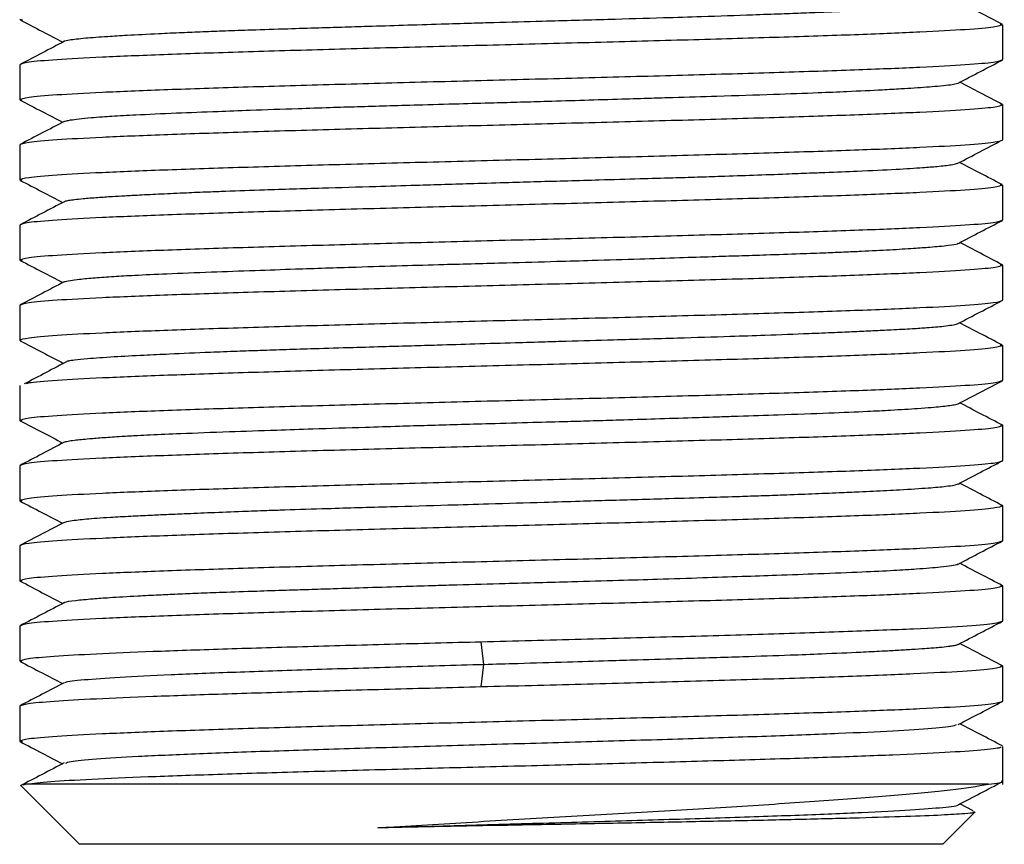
# Model space of a CAD drawing. Header units: millimetres. Extents: x 44 to 176, y 25 to 274.
# Tile 2 of 20: x 51.04 to 56.52, y 109.11 to 113.69. Entities that reach past the tile are written whole.
import ezdxf

# ---------------------------------------------------------------- set-up
doc = ezdxf.new("R2010")
doc.units = ezdxf.units.MM

msp = doc.modelspace()

# ---------------------------------------------------------------- linework, layer by layer
at = {"color": 7, "linetype": 'Continuous', "lineweight": 25}
for p, q in [((51.0554, 113.6906), (51.0401, 113.6942)), ((56.4932, 113.669), (56.5067, 113.6654)), ((56.5067, 113.4714), (56.5067, 113.6654)), ((51.0401, 113.4426), (51.0401, 113.2486)), ((51.0525, 113.2453), (51.0401, 113.2486)), ((56.4947, 113.2234), (56.5067, 113.2198)), ((56.5067, 113.0258), (56.5067, 113.2198)), ((51.0401, 112.997), (51.0401, 112.803)), ((51.0544, 112.7992), (51.0401, 112.803)), ((56.493, 112.7779), (56.5067, 112.7742)), ((56.5067, 112.5802), (56.5067, 112.7742)), ((51.0401, 112.5514), (51.0401, 112.3574)), ((51.0527, 112.3541), (51.0401, 112.3574)), ((56.4931, 112.3322), (56.5067, 112.3286)), ((56.5067, 112.1346), (56.5067, 112.3286)), ((51.0401, 112.1058), (51.0401, 111.9118)), ((51.0489, 111.9081), (51.0401, 111.9118)), ((56.4933, 111.8866), (56.5067, 111.883)), ((56.5067, 111.689), (56.5067, 111.883)), ((51.0401, 111.6602), (51.0401, 111.4662)), ((51.0532, 111.4628), (51.0401, 111.4662)), ((56.494, 111.441), (56.5067, 111.4374)), ((56.5067, 111.2434), (56.5067, 111.4374)), ((51.0401, 111.2146), (51.0401, 111.0206)), ((51.0534, 111.0171), (51.0401, 111.0206)), ((56.4937, 110.9953), (56.5067, 110.9918)), ((56.5067, 110.7978), (56.5067, 110.9918)), ((51.0401, 110.769), (51.0401, 110.575)), ((51.0538, 110.5714), (51.0401, 110.575)), ((56.4936, 110.5497), (56.5067, 110.5462)), ((56.5067, 110.3522), (56.5067, 110.5462)), ((51.0401, 110.3234), (51.0401, 110.1294)), ((53.6213, 110.1107), (53.6065, 110.2365)), ((51.0532, 110.1259), (51.0401, 110.1294)), ((53.6065, 109.9849), (53.6213, 110.1107)), ((56.4936, 110.1041), (56.5067, 110.1006)), ((56.5067, 109.9066), (56.5067, 110.1006)), ((51.0401, 109.8778), (51.0401, 109.6838)), ((51.0547, 109.6802), (51.0401, 109.6838)), ((56.5067, 109.4429), (56.5067, 109.655)), ((51.0478, 109.4363), (51.3734, 109.1107)), ((51.0779, 109.444), (51.0565, 109.4385)), ((56.4286, 109.444), (51.0778, 109.444)), ((56.3425, 109.2967), (56.2687, 109.3352)), ((56.1734, 109.1107), (56.3524, 109.2897)), ((53.7734, 109.1107), (51.3734, 109.1107)), ((56.1734, 109.1107), (53.7734, 109.1107))]:
    msp.add_line(p, q, dxfattribs=at)
for points, knots in [([(51.2862, 113.5731), (51.2865, 113.5733), (51.29, 113.576), (51.3184, 113.5821), (51.3946, 113.5909), (51.5109, 113.5994), (51.6478, 113.6078), (51.7877, 113.6151), (51.9334, 113.6218), (52.0581, 113.6269), (52.1862, 113.6317), (52.3423, 113.6371), (52.5158, 113.6427), (52.6862, 113.648), (52.8352, 113.6524), (52.9912, 113.6573), (53.1749, 113.663), (53.3683, 113.6689), (53.5373, 113.6739), (53.7251, 113.6794), (53.9799, 113.6864), (54.2976, 113.6951), (54.5929, 113.7035), (54.8625, 113.712), (55.0818, 113.7195), (55.2676, 113.7262), (55.4036, 113.7313), (55.5278, 113.736), (55.6604, 113.7413), (55.786, 113.7467), (55.8926, 113.752), (55.9733, 113.7564), (56.0482, 113.7614), (56.1211, 113.7671), (56.1806, 113.7731), (56.2179, 113.7781), (56.2467, 113.783), (56.2542, 113.7862), (56.2589, 113.7882)], [0, 0, 0, 0, 0.002644, 0.037884, 0.087386, 0.130442, 0.160505, 0.201416, 0.227926, 0.249613, 0.271832, 0.295874, 0.327759, 0.353591, 0.372242, 0.392361, 0.419636, 0.448099, 0.470631, 0.487172, 0.522772, 0.571626, 0.614079, 0.64447, 0.687372, 0.713221, 0.734319, 0.756731, 0.780228, 0.810977, 0.836496, 0.856305, 0.875496, 0.903467, 0.932705, 0.954955, 0.970846, 1, 1, 1, 1]), ([(56.5039, 113.6679), (56.463, 113.6892), (56.3841, 113.7304), (56.3052, 113.7716), (56.2672, 113.7914)], [0, 0, 0, 0, 0.518162, 1, 1, 1, 1]), ([(51.0433, 113.6917), (51.0842, 113.6704), (51.1631, 113.6292), (51.2419, 113.5881), (51.2799, 113.5683)], [0, 0, 0, 0, 0.518627, 1, 1, 1, 1]), ([(51.2889, 113.573), (51.248, 113.5517), (51.1663, 113.509), (51.0845, 113.4664), (51.0436, 113.445)], [0, 0, 0, 0, 0.499973, 1, 1, 1, 1]), ([(56.2597, 113.3409), (56.3006, 113.3622), (56.3824, 113.4049), (56.4642, 113.4476), (56.5052, 113.4689)], [0, 0, 0, 0, 0.499979, 1, 1, 1, 1]), ([(51.2863, 113.1268), (51.2865, 113.1271), (51.2877, 113.1286), (51.3, 113.1316), (51.3244, 113.1364), (51.368, 113.1422), (51.4289, 113.1481), (51.4932, 113.1532), (51.573, 113.1585), (51.7, 113.1655), (51.8956, 113.1743), (52.1157, 113.1827), (52.3427, 113.1911), (52.5525, 113.1985), (52.7551, 113.2052), (52.9197, 113.2103), (53.0821, 113.2151), (53.2704, 113.2205), (53.4702, 113.2259), (53.6617, 113.2312), (53.8252, 113.2357), (53.9936, 113.2406), (54.1826, 113.2463), (54.3764, 113.2522), (54.5399, 113.2572), (54.7175, 113.2627), (54.9502, 113.2697), (55.2239, 113.2784), (55.4614, 113.2868), (55.6641, 113.2953), (55.8171, 113.3028), (55.9361, 113.3095), (56.0172, 113.3145), (56.0859, 113.3193), (56.1524, 113.3246), (56.2061, 113.3301), (56.24, 113.3354), (56.2561, 113.339), (56.2592, 113.3411), (56.2601, 113.3417)], [0, 0, 0, 0, 0.003883, 0.022739, 0.042551, 0.07009, 0.09936, 0.121545, 0.137414, 0.172774, 0.222149, 0.265196, 0.295282, 0.336776, 0.363115, 0.384875, 0.407237, 0.430946, 0.461972, 0.487566, 0.507186, 0.526903, 0.554513, 0.58279, 0.605503, 0.622149, 0.657731, 0.706706, 0.749215, 0.77963, 0.822345, 0.848292, 0.86925, 0.89159, 0.91536, 0.946543, 0.972185, 0.991634, 1, 1, 1, 1]), ([(56.5045, 113.2224), (56.4635, 113.2437), (56.3848, 113.2847), (56.3061, 113.3257), (56.2684, 113.3454)], [0, 0, 0, 0, 0.519981, 1, 1, 1, 1]), ([(51.0421, 113.2464), (51.083, 113.2251), (51.1619, 113.184), (51.2408, 113.1428), (51.2787, 113.1231)], [0, 0, 0, 0, 0.518766, 1, 1, 1, 1]), ([(51.2871, 113.1274), (51.2461, 113.1061), (51.1643, 113.0634), (51.0825, 113.0207), (51.0416, 112.9994)], [0, 0, 0, 0, 0.499978, 1, 1, 1, 1]), ([(56.2577, 112.8954), (56.2986, 112.9167), (56.3804, 112.9594), (56.4621, 113.002), (56.503, 113.0234)], [0, 0, 0, 0, 0.4999734, 1, 1, 1, 1]), ([(51.2877, 112.6817), (51.289, 112.6827), (51.2926, 112.6853), (51.3123, 112.6894), (51.3445, 112.6942), (51.3956, 112.6996), (51.4655, 112.7052), (51.5464, 112.7105), (51.6249, 112.7149), (51.7136, 112.7198), (51.8266, 112.7255), (51.9563, 112.7314), (52.0779, 112.7364), (52.2204, 112.7419), (52.4255, 112.7489), (52.7052, 112.7576), (52.9915, 112.766), (53.2739, 112.7745), (53.5221, 112.782), (53.7483, 112.7888), (53.9227, 112.7938), (54.0906, 112.7985), (54.2816, 112.8038), (54.4772, 112.8093), (54.6588, 112.8145), (54.8084, 112.8189), (54.9596, 112.8239), (55.1264, 112.8296), (55.2901, 112.8356), (55.4205, 112.8407), (55.5549, 112.846), (55.7259, 112.853), (55.9121, 112.8617), (56.0532, 112.8702), (56.1551, 112.8786), (56.2162, 112.886), (56.2498, 112.8925), (56.2572, 112.8957), (56.2602, 112.897)], [0, 0, 0, 0, 0.013135, 0.034827, 0.057059, 0.081084, 0.112896, 0.13871, 0.157456, 0.177568, 0.204857, 0.233126, 0.255769, 0.272448, 0.308085, 0.356898, 0.399274, 0.429727, 0.472785, 0.498593, 0.519586, 0.541995, 0.565519, 0.596354, 0.621904, 0.641624, 0.660801, 0.688792, 0.718309, 0.740426, 0.75614, 0.791406, 0.840884, 0.883869, 0.913993, 0.95531, 0.981693, 1, 1, 1, 1]), ([(56.5032, 112.7768), (56.4623, 112.7981), (56.3835, 112.8392), (56.3047, 112.8803), (56.2668, 112.9001)], [0, 0, 0, 0, 0.518949, 1, 1, 1, 1]), ([(51.0429, 112.8003), (51.0838, 112.779), (51.1626, 112.7379), (51.2414, 112.6968), (51.2794, 112.677)], [0, 0, 0, 0, 0.518932, 1, 1, 1, 1]), ([(51.2885, 112.6818), (51.2476, 112.6604), (51.1658, 112.6178), (51.084, 112.5751), (51.0431, 112.5538)], [0, 0, 0, 0, 0.499972, 1, 1, 1, 1]), ([(56.26, 112.4499), (56.3009, 112.4713), (56.3828, 112.5139), (56.4646, 112.5566), (56.5055, 112.5779)], [0, 0, 0, 0, 0.499975, 1, 1, 1, 1]), ([(51.2889, 112.2358), (51.2887, 112.2363), (51.2876, 112.2391), (51.3178, 112.2441), (51.3723, 112.2515), (51.4531, 112.2588), (51.5574, 112.2663), (51.6888, 112.2738), (51.8649, 112.2821), (52.0901, 112.2909), (52.3339, 112.2995), (52.6023, 112.3088), (52.8771, 112.3177), (53.1561, 112.3262), (53.4351, 112.3341), (53.7239, 112.3419), (54.0007, 112.3494), (54.2491, 112.3568), (54.4777, 112.3638), (54.7, 112.3708), (54.883, 112.3766), (55.0437, 112.3818), (55.2086, 112.3871), (55.3711, 112.3927), (55.5132, 112.3979), (55.6259, 112.4024), (55.7482, 112.408), (55.8826, 112.4149), (56.0082, 112.4225), (56.0958, 112.4289), (56.1595, 112.4344), (56.2169, 112.4405), (56.2531, 112.446), (56.2579, 112.4499), (56.259, 112.4508)], [0, 0, 0, 0, 0.006795, 0.041854, 0.071671, 0.107369, 0.140468, 0.170832, 0.210955, 0.258372, 0.299454, 0.334175, 0.383378, 0.418766, 0.449883, 0.496172, 0.533361, 0.559619, 0.595661, 0.626543, 0.653025, 0.675317, 0.699127, 0.730619, 0.756346, 0.775353, 0.795324, 0.831274, 0.867275, 0.897373, 0.918631, 0.944608, 0.987146, 1, 1, 1, 1]), ([(56.5052, 112.3311), (56.4642, 112.3525), (56.3854, 112.3936), (56.3066, 112.4347), (56.2686, 112.4544)], [0, 0, 0, 0, 0.519161, 1, 1, 1, 1]), ([(51.0429, 112.3552), (51.0838, 112.3338), (51.1627, 112.2927), (51.2415, 112.2516), (51.2794, 112.2319)], [0, 0, 0, 0, 0.519018, 1, 1, 1, 1]), ([(51.2877, 112.2362), (51.2469, 112.2149), (51.1651, 112.1722), (51.0833, 112.1296), (51.0424, 112.1082)], [0, 0, 0, 0, 0.499979, 1, 1, 1, 1]), ([(56.2577, 112.004), (56.2986, 112.0254), (56.3804, 112.068), (56.4622, 112.1107), (56.5031, 112.132)], [0, 0, 0, 0, 0.499976, 1, 1, 1, 1]), ([(51.3076, 111.7966), (51.3093, 111.7971), (51.3168, 111.7993), (51.3505, 111.8039), (51.4227, 111.8113), (51.5503, 111.82), (51.7112, 111.8285), (51.8904, 111.837), (52.0654, 111.8445), (52.2391, 111.8513), (52.3802, 111.8563), (52.523, 111.861), (52.6943, 111.8664), (52.8802, 111.8718), (53.0622, 111.877), (53.219, 111.8815), (53.3835, 111.8864), (53.5762, 111.8922), (53.7769, 111.8982), (53.9464, 111.9032), (54.1287, 111.9084), (54.3778, 111.9154), (54.6862, 111.9242), (54.9659, 111.9327), (55.2099, 111.9411), (55.4036, 111.9485), (55.5654, 111.9551), (55.6839, 111.9603), (55.7895, 111.9651), (55.8999, 111.9705), (56.0007, 111.976), (56.0798, 111.9813), (56.1362, 111.9858), (56.1848, 111.9906), (56.2266, 111.9963), (56.2522, 112.0015), (56.2575, 112.0046), (56.2592, 112.0055)], [0, 0, 0, 0, 0.006835, 0.029424, 0.065552, 0.116806, 0.160574, 0.19202, 0.236416, 0.262972, 0.284515, 0.307573, 0.331822, 0.363867, 0.390274, 0.410186, 0.430053, 0.458774, 0.489446, 0.512049, 0.528047, 0.564331, 0.615303, 0.659636, 0.69059, 0.732715, 0.760012, 0.782342, 0.80522, 0.829975, 0.862806, 0.889405, 0.908609, 0.929325, 0.957409, 0.986716, 1, 1, 1, 1]), ([(56.5031, 111.8855), (56.4622, 111.9068), (56.3834, 111.9479), (56.3046, 111.989), (56.2668, 112.0088)], [0, 0, 0, 0, 0.519206, 1, 1, 1, 1]), ([(51.0423, 111.9092), (51.0832, 111.8878), (51.1637, 111.8459), (51.2441, 111.8039), (51.2836, 111.7833)], [0, 0, 0, 0, 0.5085996, 1, 1, 1, 1]), ([(56.5067, 111.883), (56.4966, 111.8784), (56.4762, 111.8691), (56.3137, 111.8552), (56.0611, 111.8413), (55.7185, 111.8273), (55.3018, 111.8134), (54.8261, 111.7995), (54.3101, 111.7856), (53.7734, 111.7716), (53.2367, 111.7577), (52.7207, 111.7438), (52.245, 111.7299), (51.8285, 111.7159), (51.4848, 111.702), (51.2366, 111.6881), (51.0988, 111.6774), (51.0806, 111.6713), (51.0763, 111.6698)], [0, 0, 0, 0, 0.065317, 0.130634, 0.19595, 0.261267, 0.326584, 0.391901, 0.457218, 0.522535, 0.587851, 0.653168, 0.718485, 0.783802, 0.849119, 0.914435, 0.979752, 1, 1, 1, 1]), ([(51.3089, 111.7966), (51.2683, 111.7753), (51.1871, 111.7327), (51.1059, 111.6901), (51.0653, 111.6688)], [0, 0, 0, 0, 0.4999931, 1, 1, 1, 1]), ([(56.2596, 111.5588), (56.3008, 111.5803), (56.3831, 111.6232), (56.4654, 111.6661), (56.5066, 111.6876)], [0, 0, 0, 0, 0.499972, 1, 1, 1, 1]), ([(51.2861, 111.345), (51.2923, 111.3471), (51.3036, 111.3509), (51.3399, 111.3561), (51.381, 111.3606), (51.4334, 111.3656), (51.5059, 111.3713), (51.597, 111.3773), (51.686, 111.3823), (51.7925, 111.3876), (51.954, 111.3947), (52.1881, 111.4034), (52.4402, 111.4118), (52.6941, 111.4203), (52.9237, 111.4277), (53.1394, 111.4344), (53.3107, 111.4395), (53.4785, 111.4443), (53.6741, 111.4496), (53.8793, 111.4552), (54.071, 111.4604), (54.2314, 111.4649), (54.3943, 111.4698), (54.5795, 111.4755), (54.7649, 111.4815), (54.9176, 111.4865), (55.0791, 111.4918), (55.2905, 111.4988), (55.535, 111.5076), (55.7385, 111.516), (55.9028, 111.5245), (56.0206, 111.5319), (56.1074, 111.5386), (56.1634, 111.5437), (56.2069, 111.5485), (56.2415, 111.5538), (56.26, 111.5576), (56.2613, 111.5598), (56.2613, 111.5599)], [0, 0, 0, 0, 0.030405, 0.055917, 0.075745, 0.095039, 0.12293, 0.15183, 0.17424, 0.190358, 0.225716, 0.274998, 0.317728, 0.347991, 0.38995, 0.416113, 0.437321, 0.459589, 0.483488, 0.515155, 0.540934, 0.559774, 0.579568, 0.607084, 0.636329, 0.658495, 0.67435, 0.709679, 0.759013, 0.802022, 0.832082, 0.873541, 0.899857, 0.921599, 0.943941, 0.96763, 0.998629, 1, 1, 1, 1]), ([(56.5069, 111.4391), (56.4657, 111.4605), (56.3862, 111.502), (56.3067, 111.5434), (56.2684, 111.5634)], [0, 0, 0, 0, 0.517869, 1, 1, 1, 1]), ([(51.0421, 111.4646), (51.0832, 111.4432), (51.1625, 111.4018), (51.2418, 111.3605), (51.2799, 111.3406)], [0, 0, 0, 0, 0.519073, 1, 1, 1, 1]), ([(51.2887, 111.3452), (51.2476, 111.3237), (51.1653, 111.2808), (51.083, 111.2379), (51.0419, 111.2164)], [0, 0, 0, 0, 0.4999779, 1, 1, 1, 1]), ([(56.2582, 111.1128), (56.2993, 111.1342), (56.3816, 111.1771), (56.4639, 111.2201), (56.505, 111.2415)], [0, 0, 0, 0, 0.4999777, 1, 1, 1, 1]), ([(51.2865, 110.899), (51.2957, 110.9021), (51.3108, 110.9071), (51.3607, 110.9137), (51.4105, 110.9187), (51.4696, 110.9235), (51.5499, 110.9288), (51.6488, 110.9343), (51.7564, 110.9395), (51.8565, 110.944), (51.9675, 110.9489), (52.1061, 110.9547), (52.2612, 110.9607), (52.4002, 110.9657), (52.5563, 110.971), (52.7813, 110.978), (53.0851, 110.9867), (53.3882, 110.9952), (53.6745, 111.0036), (53.9207, 111.011), (54.1439, 111.0176), (54.3183, 111.0228), (54.4841, 111.0276), (54.6707, 111.033), (54.8598, 111.0385), (55.0292, 111.0438), (55.1669, 111.0483), (55.3024, 111.0531), (55.4489, 111.0588), (55.5892, 111.0647), (55.7008, 111.0698), (55.8159, 111.0752), (55.9548, 111.0822), (56.0945, 111.0909), (56.1873, 111.0993), (56.2419, 111.107), (56.2515, 111.1117), (56.2564, 111.114)], [0, 0, 0, 0, 0.041359, 0.067275, 0.08827, 0.110677, 0.134368, 0.165561, 0.191245, 0.21068, 0.230048, 0.257973, 0.287779, 0.309795, 0.325393, 0.360714, 0.410302, 0.453509, 0.483582, 0.524603, 0.551153, 0.572886, 0.595159, 0.619227, 0.651098, 0.676959, 0.69574, 0.715889, 0.743229, 0.77155, 0.794234, 0.810945, 0.846647, 0.895549, 0.938004, 0.968513, 1, 1, 1, 1]), ([(56.5049, 110.9934), (56.4638, 111.0149), (56.3845, 111.0562), (56.3053, 111.0976), (56.2672, 111.1174)], [0, 0, 0, 0, 0.5191605, 1, 1, 1, 1]), ([(51.0399, 111.019), (51.081, 110.9975), (51.1605, 110.9561), (51.24, 110.9147), (51.2782, 110.8947)], [0, 0, 0, 0, 0.518133, 1, 1, 1, 1]), ([(51.2875, 110.8996), (51.2464, 110.8781), (51.164, 110.8352), (51.0817, 110.7923), (51.0405, 110.7708)], [0, 0, 0, 0, 0.499972, 1, 1, 1, 1]), ([(56.2589, 110.6676), (56.3, 110.6891), (56.3823, 110.732), (56.4646, 110.7749), (56.5058, 110.7964)], [0, 0, 0, 0, 0.499971, 1, 1, 1, 1]), ([(51.2891, 110.4539), (51.2898, 110.4547), (51.2935, 110.4589), (51.3418, 110.4659), (51.4317, 110.4743), (51.5485, 110.4828), (51.6722, 110.4902), (51.804, 110.4969), (51.9171, 110.502), (52.0349, 110.5067), (52.1804, 110.5121), (52.3439, 110.5177), (52.5063, 110.523), (52.6492, 110.5274), (52.7999, 110.5323), (52.9796, 110.538), (53.1703, 110.544), (53.3365, 110.549), (53.5204, 110.5543), (53.7739, 110.5613), (54.076, 110.5695), (54.3589, 110.5775), (54.6022, 110.5848), (54.8326, 110.5922), (55.0532, 110.5996), (55.2707, 110.6072), (55.4996, 110.6154), (55.7201, 110.6242), (55.8984, 110.6328), (56.0474, 110.6421), (56.156, 110.6511), (56.2228, 110.6596), (56.2559, 110.6651), (56.2564, 110.6681), (56.2566, 110.669)], [0, 0, 0, 0, 0.0105108, 0.0599041, 0.1027639, 0.1329515, 0.1745668, 0.200842, 0.2221766, 0.2444195, 0.268389, 0.3001891, 0.3260034, 0.3447145, 0.3646547, 0.3920614, 0.4210368, 0.4433242, 0.4593861, 0.4947886, 0.5439913, 0.579058, 0.6088813, 0.6445877, 0.6776939, 0.7080647, 0.7481965, 0.795624, 0.8367148, 0.8714435, 0.9206573, 0.9560535, 0.9871774, 1, 1, 1, 1]), ([(56.5064, 110.5478), (56.4652, 110.5693), (56.3857, 110.6108), (56.3062, 110.6522), (56.2678, 110.6723)], [0, 0, 0, 0, 0.517414, 1, 1, 1, 1]), ([(51.0423, 110.5733), (51.0835, 110.5518), (51.1627, 110.5105), (51.242, 110.4691), (51.2801, 110.4492)], [0, 0, 0, 0, 0.51911, 1, 1, 1, 1]), ([(51.2891, 110.4539), (51.248, 110.4325), (51.1657, 110.3896), (51.0835, 110.3466), (51.0423, 110.3252)], [0, 0, 0, 0, 0.499975, 1, 1, 1, 1]), ([(56.2589, 110.2216), (56.3001, 110.243), (56.3824, 110.286), (56.4647, 110.3289), (56.5059, 110.3503)], [0, 0, 0, 0, 0.499979, 1, 1, 1, 1]), ([(53.6213, 110.1107), (53.6841, 110.1126), (53.8394, 110.1171), (54.0719, 110.1242), (54.2937, 110.1308), (54.5077, 110.1372), (54.7619, 110.1446), (55.0497, 110.1533), (55.3046, 110.1618), (55.5249, 110.1704), (55.6942, 110.1779), (55.8287, 110.1846), (55.922, 110.1896), (56.0027, 110.1944), (56.0838, 110.1997), (56.1528, 110.2051), (56.2026, 110.2104), (56.2331, 110.2148), (56.2526, 110.2188), (56.2568, 110.2214), (56.2586, 110.2226)], [0, 0, 0, 0, 0.048143, 0.118863, 0.177964, 0.220257, 0.287899, 0.38386, 0.465806, 0.524682, 0.607804, 0.657523, 0.697858, 0.741028, 0.78643, 0.846426, 0.895868, 0.933148, 0.970346, 1, 1, 1, 1]), ([(56.5055, 110.1023), (56.4643, 110.1237), (56.3851, 110.165), (56.3059, 110.2063), (56.2678, 110.2262)], [0, 0, 0, 0, 0.519427, 1, 1, 1, 1]), ([(51.0418, 110.1268), (51.0827, 110.1055), (51.1614, 110.0644), (51.2402, 110.0234), (51.2781, 110.0036)], [0, 0, 0, 0, 0.51848, 1, 1, 1, 1]), ([(51.2954, 110.0076), (51.295, 110.0089), (51.2931, 110.0148), (51.3885, 110.0256), (51.5821, 110.0397), (51.8701, 110.0539), (52.2327, 110.0681), (52.6568, 110.0823), (53.1254, 110.0965), (53.456, 110.106), (53.6213, 110.1107)], [0, 0, 0, 0, 0.036488, 0.174128, 0.311777, 0.44942, 0.587072, 0.724711, 0.862348, 1, 1, 1, 1]), ([(51.2873, 110.0083), (51.2464, 109.9871), (51.1648, 109.9445), (51.0831, 109.9019), (51.0423, 109.8806)], [0, 0, 0, 0, 0.499976, 1, 1, 1, 1]), ([(56.2599, 109.7763), (56.3007, 109.7976), (56.3824, 109.8402), (56.4641, 109.8827), (56.5049, 109.904)], [0, 0, 0, 0, 0.499975, 1, 1, 1, 1]), ([(51.2959, 109.5618), (51.302, 109.565), (51.3171, 109.5729), (51.454, 109.5856), (51.6864, 109.5998), (52.0054, 109.614), (52.3943, 109.6282), (52.8383, 109.6424), (53.3197, 109.6566), (53.8191, 109.6708), (54.3167, 109.685), (54.7927, 109.6991), (55.228, 109.7133), (55.6049, 109.7275), (55.9101, 109.7417), (56.1247, 109.7559), (56.2414, 109.7677), (56.2472, 109.7748), (56.249, 109.7771)], [0, 0, 0, 0, 0.044826, 0.11074, 0.176645, 0.24256, 0.308464, 0.374379, 0.440283, 0.506198, 0.572102, 0.638017, 0.70392, 0.769835, 0.835738, 0.901654, 0.967557, 1, 1, 1, 1]), ([(56.505, 109.6576), (56.4642, 109.6789), (56.3854, 109.72), (56.3066, 109.7611), (56.2686, 109.7809)], [0, 0, 0, 0, 0.518265, 1, 1, 1, 1]), ([(51.0421, 109.6811), (51.0829, 109.6598), (51.1616, 109.6188), (51.2402, 109.5778), (51.2781, 109.5581)], [0, 0, 0, 0, 0.519127, 1, 1, 1, 1]), ([(56.4945, 109.655), (56.4962, 109.6525), (56.5009, 109.6454), (56.3984, 109.6338), (56.2003, 109.6203), (55.9092, 109.6067), (55.5414, 109.5932), (55.109, 109.5796), (54.628, 109.566), (54.1158, 109.5525), (53.5912, 109.5389), (53.0732, 109.5254), (52.5806, 109.5118), (52.1317, 109.4983), (51.7421, 109.4847), (51.4283, 109.4711), (51.1929, 109.4576), (51.1162, 109.4486), (51.0778, 109.444)], [0, 0, 0, 0, 0.036283, 0.100531, 0.164779, 0.229027, 0.293274, 0.357522, 0.42177, 0.486018, 0.550266, 0.614513, 0.678761, 0.743009, 0.807257, 0.871504, 0.935752, 1, 1, 1, 1]), ([(51.2866, 109.5625), (51.2458, 109.5412), (51.1641, 109.4986), (51.0824, 109.4561), (51.0416, 109.4348)], [0, 0, 0, 0, 0.499975, 1, 1, 1, 1]), ([(53.0307, 109.2024), (53.1941, 109.2125), (53.523, 109.2328), (54.0461, 109.263), (54.5675, 109.2932), (55.0682, 109.3234), (55.5261, 109.3536), (55.9185, 109.3838), (56.2369, 109.414), (56.3644, 109.434), (56.4286, 109.444)], [0, 0, 0, 0, 0.119974, 0.241383, 0.364229, 0.488511, 0.614228, 0.741383, 0.869973, 1, 1, 1, 1]), ([(56.2596, 109.3305), (56.3004, 109.3517), (56.3821, 109.3943), (56.4638, 109.4369), (56.5046, 109.4582)], [0, 0, 0, 0, 0.499976, 1, 1, 1, 1]), ([(56.4286, 109.444), (56.4721, 109.449), (56.5215, 109.4547), (56.502, 109.4604), (56.4997, 109.461)], [0, 0, 0, 0, 0.881683, 1, 1, 1, 1]), ([(53.0307, 109.2024), (53.1922, 109.2072), (53.5152, 109.2166), (54.018, 109.2308), (54.5091, 109.245), (54.971, 109.2592), (55.3856, 109.2734), (55.7345, 109.2876), (56.0088, 109.3018), (56.1822, 109.316), (56.2642, 109.3258), (56.258, 109.3309), (56.2576, 109.3313)], [0, 0, 0, 0, 0.11015, 0.220318, 0.330475, 0.440642, 0.550798, 0.660965, 0.771122, 0.881287, 0.991446, 1, 1, 1, 1]), ([(56.3401, 109.2922), (56.345, 109.2913), (56.3709, 109.2871), (56.3012, 109.2802), (56.1544, 109.2715), (55.9488, 109.2637), (55.6812, 109.2557), (55.3628, 109.2479), (54.9973, 109.2398), (54.6026, 109.2321), (54.1829, 109.224), (53.6507, 109.2142), (53.2701, 109.2069), (53.0307, 109.2023)], [0, 0, 0, 0, 0.027701, 0.1445508, 0.2319534, 0.3218977, 0.4090842, 0.4988221, 0.5855326, 0.6747892, 0.7609464, 0.8496394, 1, 1, 1, 1])]:
    msp.add_open_spline(points, degree=3, knots=knots, dxfattribs=at)
for points in [[(56.5067, 113.6654), (56.4966, 113.6608), (56.4762, 113.6515), (56.3137, 113.6376), (56.0611, 113.6237), (55.7185, 113.6097), (55.3018, 113.5958), (54.8261, 113.5819), (54.3101, 113.568), (53.7734, 113.554), (53.2367, 113.5401), (52.7207, 113.5262), (52.245, 113.5123), (51.8283, 113.4983), (51.4857, 113.4844), (51.2331, 113.4705), (51.0706, 113.4566), (51.0502, 113.4473), (51.0401, 113.4426)], [(51.0401, 113.2486), (51.0502, 113.2533), (51.0706, 113.2626), (51.2331, 113.2765), (51.4857, 113.2904), (51.8283, 113.3043), (52.245, 113.3183), (52.7207, 113.3322), (53.2367, 113.3461), (53.7734, 113.36), (54.3101, 113.374), (54.8261, 113.3879), (55.3018, 113.4018), (55.7185, 113.4157), (56.0611, 113.4297), (56.3137, 113.4436), (56.4762, 113.4575), (56.4966, 113.4668), (56.5067, 113.4714)], [(56.5067, 113.2198), (56.4966, 113.2152), (56.4762, 113.2059), (56.3137, 113.192), (56.0611, 113.1781), (55.7185, 113.1641), (55.3018, 113.1502), (54.8261, 113.1363), (54.3101, 113.1224), (53.7734, 113.1084), (53.2367, 113.0945), (52.7207, 113.0806), (52.245, 113.0667), (51.8283, 113.0527), (51.4857, 113.0388), (51.2331, 113.0249), (51.0706, 113.011), (51.0502, 113.0017), (51.0401, 112.997)], [(51.0401, 112.803), (51.0502, 112.8077), (51.0706, 112.817), (51.2331, 112.8309), (51.4857, 112.8448), (51.8283, 112.8587), (52.245, 112.8727), (52.7207, 112.8866), (53.2367, 112.9005), (53.7734, 112.9144), (54.3101, 112.9284), (54.8261, 112.9423), (55.3018, 112.9562), (55.7185, 112.9701), (56.0611, 112.9841), (56.3137, 112.998), (56.4762, 113.0119), (56.4966, 113.0212), (56.5067, 113.0258)], [(56.5067, 112.7742), (56.4966, 112.7696), (56.4762, 112.7603), (56.3137, 112.7464), (56.0611, 112.7325), (55.7185, 112.7185), (55.3018, 112.7046), (54.8261, 112.6907), (54.3101, 112.6768), (53.7734, 112.6628), (53.2367, 112.6489), (52.7207, 112.635), (52.245, 112.6211), (51.8283, 112.6071), (51.4857, 112.5932), (51.2331, 112.5793), (51.0706, 112.5654), (51.0502, 112.5561), (51.0401, 112.5514)], [(51.0401, 112.3574), (51.0502, 112.3621), (51.0706, 112.3714), (51.2331, 112.3853), (51.4857, 112.3992), (51.8283, 112.4131), (52.245, 112.4271), (52.7207, 112.441), (53.2367, 112.4549), (53.7734, 112.4688), (54.3101, 112.4828), (54.8261, 112.4967), (55.3018, 112.5106), (55.7185, 112.5245), (56.0611, 112.5385), (56.3137, 112.5524), (56.4762, 112.5663), (56.4966, 112.5756), (56.5067, 112.5802)], [(56.5067, 112.3286), (56.4966, 112.324), (56.4762, 112.3147), (56.3137, 112.3008), (56.0611, 112.2869), (55.7185, 112.2729), (55.3018, 112.259), (54.8261, 112.2451), (54.3101, 112.2312), (53.7734, 112.2172), (53.2367, 112.2033), (52.7207, 112.1894), (52.245, 112.1755), (51.8283, 112.1615), (51.4857, 112.1476), (51.2331, 112.1337), (51.0706, 112.1198), (51.0502, 112.1105), (51.0401, 112.1058)], [(51.0401, 111.9118), (51.0502, 111.9165), (51.0706, 111.9258), (51.2331, 111.9397), (51.4857, 111.9536), (51.8283, 111.9675), (52.245, 111.9815), (52.7207, 111.9954), (53.2367, 112.0093), (53.7734, 112.0232), (54.3101, 112.0372), (54.8261, 112.0511), (55.3018, 112.065), (55.7185, 112.0789), (56.0611, 112.0929), (56.3137, 112.1068), (56.4762, 112.1207), (56.4966, 112.13), (56.5067, 112.1346)], [(51.0401, 111.4662), (51.0502, 111.4709), (51.0706, 111.4802), (51.2331, 111.4941), (51.4857, 111.508), (51.8283, 111.5219), (52.245, 111.5359), (52.7207, 111.5498), (53.2367, 111.5637), (53.7734, 111.5776), (54.3101, 111.5916), (54.8261, 111.6055), (55.3018, 111.6194), (55.7185, 111.6333), (56.0611, 111.6473), (56.3137, 111.6612), (56.4762, 111.6751), (56.4966, 111.6844), (56.5067, 111.689)], [(56.5067, 111.4374), (56.4966, 111.4328), (56.4762, 111.4235), (56.3137, 111.4096), (56.0611, 111.3957), (55.7185, 111.3817), (55.3018, 111.3678), (54.8261, 111.3539), (54.3101, 111.34), (53.7734, 111.326), (53.2367, 111.3121), (52.7207, 111.2982), (52.245, 111.2843), (51.8283, 111.2703), (51.4857, 111.2564), (51.2331, 111.2425), (51.0706, 111.2286), (51.0502, 111.2193), (51.0401, 111.2146)], [(51.0401, 111.0206), (51.0502, 111.0253), (51.0706, 111.0346), (51.2331, 111.0485), (51.4857, 111.0624), (51.8283, 111.0763), (52.245, 111.0903), (52.7207, 111.1042), (53.2367, 111.1181), (53.7734, 111.132), (54.3101, 111.146), (54.8261, 111.1599), (55.3018, 111.1738), (55.7185, 111.1877), (56.0611, 111.2017), (56.3137, 111.2156), (56.4762, 111.2295), (56.4966, 111.2388), (56.5067, 111.2434)], [(56.5067, 110.9918), (56.4966, 110.9872), (56.4762, 110.9779), (56.3137, 110.964), (56.0611, 110.9501), (55.7185, 110.9361), (55.3018, 110.9222), (54.8261, 110.9083), (54.3101, 110.8944), (53.7734, 110.8804), (53.2367, 110.8665), (52.7207, 110.8526), (52.245, 110.8387), (51.8283, 110.8247), (51.4857, 110.8108), (51.2331, 110.7969), (51.0706, 110.783), (51.0502, 110.7737), (51.0401, 110.769)], [(51.0401, 110.575), (51.0502, 110.5797), (51.0706, 110.589), (51.2331, 110.6029), (51.4857, 110.6168), (51.8283, 110.6307), (52.245, 110.6447), (52.7207, 110.6586), (53.2367, 110.6725), (53.7734, 110.6864), (54.3101, 110.7004), (54.8261, 110.7143), (55.3018, 110.7282), (55.7185, 110.7421), (56.0611, 110.7561), (56.3137, 110.77), (56.4762, 110.7839), (56.4966, 110.7932), (56.5067, 110.7978)], [(56.5067, 110.5462), (56.4966, 110.5416), (56.4762, 110.5323), (56.3137, 110.5184), (56.0611, 110.5045), (55.7185, 110.4905), (55.3018, 110.4766), (54.8261, 110.4627), (54.3101, 110.4488), (53.7734, 110.4348), (53.2367, 110.4209), (52.7207, 110.407), (52.245, 110.3931), (51.8283, 110.3791), (51.4857, 110.3652), (51.2331, 110.3513), (51.0706, 110.3374), (51.0502, 110.3281), (51.0401, 110.3234)], [(53.6065, 110.2365), (53.7927, 110.2413), (54.165, 110.251), (54.7092, 110.2654), (55.2141, 110.2799), (55.6592, 110.2944), (56.0266, 110.3088), (56.2985, 110.3233), (56.4738, 110.3378), (56.4958, 110.3474), (56.5067, 110.3522)], [(51.0401, 110.1294), (51.0495, 110.1339), (51.0683, 110.1428), (51.2185, 110.1562), (51.4525, 110.1696), (51.7708, 110.183), (52.1596, 110.1964), (52.606, 110.2097), (53.0934, 110.2231), (53.4355, 110.232), (53.6065, 110.2365)], [(56.5067, 110.1006), (56.4958, 110.0958), (56.4738, 110.0862), (56.2985, 110.0717), (56.0266, 110.0572), (55.6592, 110.0428), (55.2141, 110.0283), (54.7092, 110.0138), (54.165, 109.9994), (53.7927, 109.9897), (53.6065, 109.9849)], [(53.6065, 109.9849), (53.4355, 109.9804), (53.0934, 109.9715), (52.606, 109.9581), (52.1596, 109.9447), (51.7708, 109.9314), (51.4525, 109.918), (51.2185, 109.9046), (51.0683, 109.8912), (51.0495, 109.8823), (51.0401, 109.8778)], [(51.0401, 109.6838), (51.0502, 109.6885), (51.0706, 109.6978), (51.2331, 109.7117), (51.4857, 109.7256), (51.8283, 109.7395), (52.245, 109.7535), (52.7207, 109.7674), (53.2367, 109.7813), (53.7734, 109.7952), (54.3101, 109.8092), (54.8261, 109.8231), (55.3018, 109.837), (55.7185, 109.8509), (56.0611, 109.8649), (56.3137, 109.8788), (56.4762, 109.8927), (56.4966, 109.902), (56.5067, 109.9066)]]:
    msp.add_open_spline(points, degree=3, dxfattribs=at)

doc.saveas('drawing.dxf')
